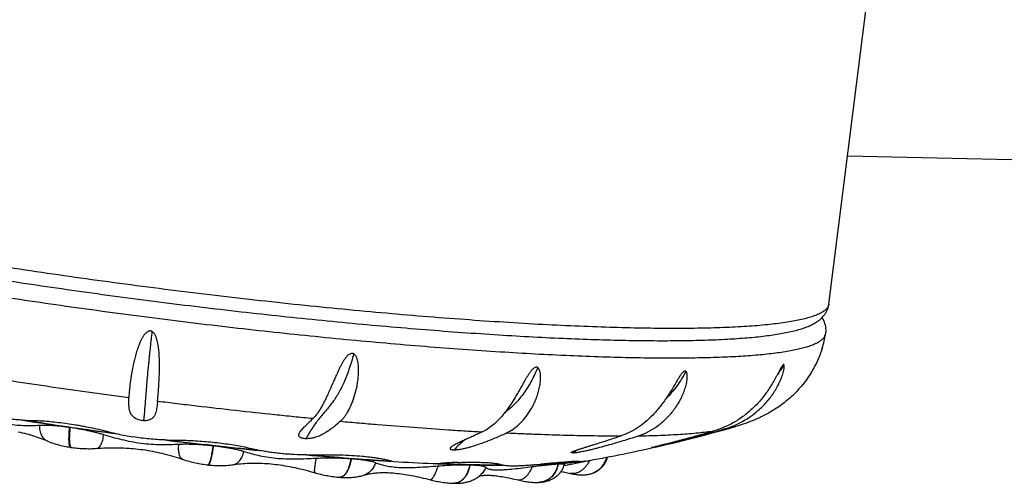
# Model space of a CAD drawing. Header units: millimetres. Extents: x 1 to 611, y -14 to 521.
# Tile 3 of 39: x 18 to 52, y 89 to 105. Entities that reach past the tile are written whole.
import ezdxf

# ---------------------------------------------------------------- set-up
doc = ezdxf.new("R2010")
doc.units = ezdxf.units.MM
doc.header["$LTSCALE"] = 23.1
doc.layers.get('0').update_dxf_attribs({"linetype": 'CONTINUOUS'})

msp = doc.modelspace()

# ---------------------------------------------------------------- linework, layer by layer
at = {"color": 7, "linetype": 'CONTINUOUS'}
for p, q in [((45.904, 94.992), (48.101, 112.477)), ((46.544, 100.085), (56.363, 99.852)), ((45.674, 93.473), (45.676, 93.479)), ((18.347, 91.006), (18.503, 90.982)), ((19.858, 90.769), (19.869, 90.767)), ((19.911, 90.077), (19.904, 90.078)), ((19.911, 90.077), (19.911, 90.077)), ((33.037, 89.995), (33.048, 89.996)), ((30.791, 89.618), (30.895, 89.612)), ((37.062, 89.503), (37.73, 89.637)), ((37.338, 89.608), (37.343, 89.581)), ((37.343, 89.581), (37.344, 89.58)), ((24.597, 89.478), (24.597, 89.478)), ((24.604, 89.477), (24.597, 89.478)), ((34.652, 89.477), (34.678, 89.477)), ((36.015, 89.5), (36.032, 89.501)), ((37.024, 89.187), (37.023, 89.187)), ((37.821, 89.201), (37.829, 89.204)), ((37.832, 89.205), (37.829, 89.204)), ((37.833, 89.206), (37.832, 89.205)), ((37.841, 89.209), (37.833, 89.206)), ((29.117, 89.053), (29.117, 89.053)), ((29.124, 89.053), (29.123, 89.053)), ((29.946, 89.122), (29.946, 89.122)), ((32.231, 88.966), (32.231, 88.966)), ((33.029, 88.846), (33.029, 88.846)), ((33.036, 88.846), (33.035, 88.846)), ((33.938, 89.118), (33.943, 89.122)), ((35.247, 88.959), (35.247, 88.959)), ((35.976, 88.879), (35.975, 88.879))]:
    msp.add_line(p, q, dxfattribs=at)
at = {"color": 9, "linetype": 'CONTINUOUS'}
msp.add_line((37.358, 89.59), (37.355, 89.607), dxfattribs=at)
at = {"color": 7, "linetype": 'CONTINUOUS'}
for points in [[(45.797, 93.973), (45.801, 94.001), (45.806, 94.052), (45.807, 94.105), (45.804, 94.16), (45.796, 94.216), (45.785, 94.271), (45.77, 94.325), (45.752, 94.378), (45.73, 94.428), (45.706, 94.477), (45.679, 94.523), (45.673, 94.533)], [(18.087, 90.611), (18.159, 90.596), (18.231, 90.58), (18.302, 90.563), (18.372, 90.546), (18.441, 90.527), (18.51, 90.508), (18.578, 90.487), (18.645, 90.466), (18.712, 90.444), (18.777, 90.421), (18.843, 90.397), (18.907, 90.373), (18.971, 90.347), (19.034, 90.321), (19.086, 90.298)], [(19.086, 90.298), (19.129, 90.28), (19.182, 90.258), (19.236, 90.238), (19.289, 90.22), (19.343, 90.202), (19.397, 90.186), (19.45, 90.171), (19.504, 90.157), (19.558, 90.144), (19.611, 90.131), (19.664, 90.12), (19.717, 90.11), (19.769, 90.1), (19.821, 90.091), (19.872, 90.083), (19.903, 90.078)], [(19.911, 90.077), (19.947, 90.072), (20.001, 90.065), (20.055, 90.059), (20.11, 90.053), (20.165, 90.048), (20.221, 90.044), (20.277, 90.04), (20.334, 90.037), (20.39, 90.035), (20.448, 90.034), (20.505, 90.033), (20.562, 90.033), (20.62, 90.035), (20.677, 90.037), (20.734, 90.039), (20.855, 90.047)], [(20.855, 90.047), (20.944, 90.053), (21.032, 90.057), (21.119, 90.061), (21.206, 90.064), (21.293, 90.065), (21.378, 90.066), (21.464, 90.066), (21.548, 90.065), (21.632, 90.063), (21.716, 90.059), (21.799, 90.055), (21.882, 90.05), (21.964, 90.044), (22.046, 90.037), (22.128, 90.029), (22.21, 90.02), (22.291, 90.01), (22.372, 90), (22.453, 89.988), (22.534, 89.975), (22.615, 89.961), (22.696, 89.946), (22.777, 89.93), (22.858, 89.914), (22.939, 89.896), (23.02, 89.877), (23.101, 89.857), (23.183, 89.836), (23.265, 89.814), (23.346, 89.79), (23.429, 89.766), (23.511, 89.741), (23.594, 89.714), (23.677, 89.687), (23.79, 89.649)], [(23.79, 89.649), (23.845, 89.632), (23.9, 89.615), (23.956, 89.599), (24.011, 89.585), (24.067, 89.571), (24.122, 89.558), (24.178, 89.546), (24.233, 89.534), (24.288, 89.524), (24.344, 89.514), (24.398, 89.505), (24.453, 89.497), (24.507, 89.489), (24.56, 89.482), (24.597, 89.478)], [(25.454, 89.481), (25.513, 89.49), (25.584, 89.5), (25.655, 89.508), (25.727, 89.516), (25.799, 89.522), (25.871, 89.528), (25.944, 89.532), (26.017, 89.535), (26.09, 89.538), (26.164, 89.539), (26.238, 89.539), (26.312, 89.539), (26.387, 89.537), (26.462, 89.534), (26.538, 89.53), (26.614, 89.526), (26.691, 89.52), (26.768, 89.513), (26.846, 89.505), (26.924, 89.496), (27.003, 89.486), (27.082, 89.475), (27.163, 89.462), (27.244, 89.449), (27.326, 89.435), (27.409, 89.419), (27.492, 89.402), (27.577, 89.385), (27.662, 89.366), (27.749, 89.346), (27.836, 89.325), (27.924, 89.302), (28.013, 89.279), (28.104, 89.254), (28.195, 89.229), (28.314, 89.195)], [(37.841, 89.209), (37.866, 89.221), (37.893, 89.234), (37.92, 89.249), (37.946, 89.264), (37.972, 89.281), (37.997, 89.298), (38.022, 89.316), (38.046, 89.336), (38.069, 89.356), (38.092, 89.377), (38.114, 89.399), (38.135, 89.422), (38.156, 89.446), (38.175, 89.471), (38.194, 89.496), (38.212, 89.522), (38.228, 89.549), (38.244, 89.577), (38.258, 89.605), (38.272, 89.633), (38.284, 89.662), (38.295, 89.692), (38.305, 89.721), (38.312, 89.746)], [(24.604, 89.477), (24.641, 89.473), (24.692, 89.468), (24.745, 89.464), (24.798, 89.46), (24.851, 89.457), (24.905, 89.455), (24.96, 89.453), (25.015, 89.452), (25.071, 89.453), (25.126, 89.454), (25.182, 89.456), (25.239, 89.459), (25.295, 89.463), (25.352, 89.468), (25.409, 89.475), (25.454, 89.482)], [(28.314, 89.195), (28.368, 89.181), (28.422, 89.167), (28.477, 89.153), (28.532, 89.141), (28.587, 89.129), (28.642, 89.118), (28.697, 89.108), (28.752, 89.098), (28.807, 89.089), (28.862, 89.081), (28.917, 89.074), (28.971, 89.067), (29.025, 89.061), (29.079, 89.056), (29.117, 89.053)], [(29.946, 89.122), (29.974, 89.131), (30.009, 89.141), (30.045, 89.15), (30.083, 89.159), (30.123, 89.168), (30.165, 89.175), (30.208, 89.183), (30.253, 89.189), (30.299, 89.195), (30.346, 89.2), (30.395, 89.204), (30.446, 89.208), (30.498, 89.211), (30.551, 89.212), (30.605, 89.213), (30.661, 89.213), (30.718, 89.213), (30.777, 89.211), (30.837, 89.208), (30.898, 89.204), (30.961, 89.2), (31.025, 89.194), (31.09, 89.187), (31.157, 89.18), (31.225, 89.171), (31.295, 89.161), (31.366, 89.15), (31.438, 89.139), (31.512, 89.126), (31.588, 89.112), (31.665, 89.096), (31.744, 89.08), (31.824, 89.063), (31.905, 89.045), (31.989, 89.025), (32.073, 89.005), (32.16, 88.983), (32.231, 88.965)], [(35.983, 88.879), (36, 88.881), (36.029, 88.883), (36.058, 88.887), (36.085, 88.89), (36.112, 88.895), (36.139, 88.9), (36.166, 88.905), (36.192, 88.912), (36.22, 88.919), (36.248, 88.927), (36.277, 88.936), (36.307, 88.947), (36.337, 88.959), (36.368, 88.973), (36.399, 88.988), (36.429, 89.003), (36.457, 89.02), (36.484, 89.037), (36.511, 89.055), (36.537, 89.074), (36.563, 89.094), (36.588, 89.115), (36.612, 89.138), (36.636, 89.161), (36.658, 89.185), (36.68, 89.21), (36.701, 89.236), (36.721, 89.263), (36.74, 89.29), (36.757, 89.318), (36.774, 89.347), (36.789, 89.376), (36.803, 89.406), (36.816, 89.437), (36.828, 89.467), (36.839, 89.499), (36.841, 89.507)], [(36.712, 89.25), (36.724, 89.248), (36.761, 89.241), (36.8, 89.234), (36.842, 89.226), (36.887, 89.216), (36.934, 89.206), (36.983, 89.196), (37.023, 89.187)], [(37.024, 89.187), (37.048, 89.181), (37.08, 89.175), (37.111, 89.169), (37.141, 89.163), (37.169, 89.158), (37.197, 89.154), (37.224, 89.15), (37.25, 89.146), (37.276, 89.143), (37.301, 89.14), (37.325, 89.138), (37.349, 89.136), (37.373, 89.135), (37.396, 89.133), (37.419, 89.133), (37.442, 89.132), (37.465, 89.132), (37.487, 89.133), (37.508, 89.134), (37.53, 89.135), (37.551, 89.137), (37.572, 89.139), (37.594, 89.142), (37.615, 89.145), (37.637, 89.148), (37.66, 89.153), (37.683, 89.158), (37.706, 89.163), (37.73, 89.17), (37.756, 89.177), (37.782, 89.186), (37.809, 89.196), (37.821, 89.201)], [(29.124, 89.053), (29.164, 89.05), (29.218, 89.047), (29.272, 89.045), (29.326, 89.044), (29.378, 89.044), (29.43, 89.044), (29.481, 89.046), (29.531, 89.049), (29.58, 89.053), (29.628, 89.057), (29.674, 89.063), (29.72, 89.07), (29.763, 89.077), (29.806, 89.086), (29.847, 89.095), (29.886, 89.105), (29.923, 89.115), (29.946, 89.122)], [(32.231, 88.966), (32.27, 88.956), (32.319, 88.944), (32.369, 88.933), (32.42, 88.922), (32.471, 88.912), (32.523, 88.902), (32.574, 88.893), (32.627, 88.884), (32.679, 88.877), (32.732, 88.87), (32.784, 88.863), (32.837, 88.858), (32.89, 88.853), (32.942, 88.85), (32.995, 88.847), (33.029, 88.846)], [(33.036, 88.846), (33.067, 88.845), (33.111, 88.845), (33.153, 88.846), (33.194, 88.848), (33.234, 88.85), (33.273, 88.853), (33.31, 88.857), (33.346, 88.861), (33.381, 88.867), (33.415, 88.873), (33.448, 88.879), (33.48, 88.886), (33.511, 88.894), (33.542, 88.903), (33.573, 88.912), (33.605, 88.923), (33.637, 88.935), (33.671, 88.949), (33.704, 88.964), (33.737, 88.98), (33.77, 88.998), (33.802, 89.017), (33.832, 89.036), (33.862, 89.057), (33.889, 89.077), (33.915, 89.098), (33.938, 89.118)], [(33.91, 89.094), (33.912, 89.094), (33.92, 89.097), (33.929, 89.1), (33.941, 89.102)], [(33.941, 89.102), (33.955, 89.105), (33.97, 89.108), (33.987, 89.111), (34.006, 89.114), (34.027, 89.116), (34.05, 89.118), (34.074, 89.12), (34.101, 89.122), (34.13, 89.123), (34.16, 89.123), (34.193, 89.123), (34.228, 89.122), (34.265, 89.121), (34.304, 89.119), (34.344, 89.116), (34.387, 89.113), (34.432, 89.108), (34.478, 89.103), (34.527, 89.097), (34.577, 89.09), (34.63, 89.083), (34.684, 89.074), (34.74, 89.065), (34.799, 89.054), (34.859, 89.043), (34.921, 89.03), (34.985, 89.017), (35.051, 89.003), (35.119, 88.988), (35.189, 88.972), (35.247, 88.959)], [(35.247, 88.959), (35.286, 88.95), (35.334, 88.939), (35.383, 88.93), (35.43, 88.921), (35.477, 88.912), (35.523, 88.905), (35.569, 88.898), (35.613, 88.893), (35.656, 88.888), (35.698, 88.884), (35.739, 88.881), (35.779, 88.878), (35.817, 88.877), (35.854, 88.876), (35.89, 88.876), (35.925, 88.876), (35.958, 88.878), (35.975, 88.879)]]:
    msp.add_lwpolyline(points, dxfattribs=at)
for centre, radius, start, end in [((42.136, 94.584), 3.708, 342.6642, 350.5225), ((39.443, 226.359), 136.998, 261.10098, 261.78092), ((40.415, 232.595), 143.299, 261.20442, 262.37552), ((40.107, 230.299), 140.992, 261.74718, 262.42115), ((23.227, 98.424), 8.07, 255.4305, 257.7279), ((23.356, 98.69), 8.357, 257.2475, 260.867), ((28.799, 139.342), 50.5, 282.6026, 285.9967), ((23.425, 98.277), 7.949, 267.8231, 270.1154), ((40.989, 236.103), 146.861, 263.01239, 263.66154), ((41.12, 237.242), 147.997, 263.05827, 264.26172), ((40.377, 230.003), 140.731, 263.64009, 264.30799), ((28.798, 139.349), 50.507, 279.9849, 282.6025), ((28.083, 100.093), 10.273, 269.3718, 271.2882), ((38.216, 205.983), 116.613, 264.95945, 265.71611), ((37.905, 202.633), 113.238, 265.03193, 266.39828), ((37.015, 189.14), 99.728, 265.68754, 266.52971), ((36.181, 175.147), 85.71, 266.52026, 267.41523), ((31.993, 101.368), 11.848, 271.5615, 273.179), ((35.257, 154.237), 64.779, 267.39802, 268.52276), ((35.475, 161.162), 71.694, 267.60493, 267.74146), ((33.832, 68.272), 21.299, 91.7526, 93.1837), ((40.923, 44.586), 45.182, 95.6282, 96.2129), ((34.885, 137.915), 48.453, 268.4715, 269.8314), ((34.547, 103.13), 13.709, 274.9756, 276.2273)]:
    msp.add_arc(centre, radius, start, end, dxfattribs=at)
at = {"color": 9, "linetype": 'CONTINUOUS'}
for centre, radius, start, end in [((35.852, 87.365), 3.845, 129.5622, 136.8349), ((19.909, 90.116), 0.0377, 249.5484, 259.8078), ((19.909, 90.117), 0.0389, 259.7907, 261.4941), ((19.914, 90.102), 0.0248, 258.5381, 261.5139), ((39.92, 86.369), 4.485, 126.0675, 128.2419), ((42.747, 85.841), 5.131, 124.1914, 124.3764), ((24.599, 89.49), 0.0117, 264.0905, 269.2287), ((37.532, 89.913), 0.768, 292.7476, 293.6892), ((29.127, 89.195), 0.142, 265.8059, 271.3496), ((33.038, 89.196), 0.35, 268.5606, 270.111), ((33.455, 89.661), 0.726, 312.1661, 312.4204), ((35.936, 89.485), 0.607, 273.7914, 275.1072)]:
    msp.add_arc(centre, radius, start, end, dxfattribs=at)
for points, knots in [([(45.904, 94.992), (45.903, 94.978), (45.897, 94.951), (45.876, 94.898), (45.83, 94.832), (45.75, 94.76), (45.644, 94.692), (45.513, 94.629), (45.355, 94.569), (45.172, 94.513), (44.963, 94.46), (44.728, 94.412), (44.467, 94.368), (44.182, 94.328), (43.753, 94.278), (43.156, 94.227), (42.369, 94.186), (41.492, 94.161), (40.529, 94.154), (39.484, 94.164), (38.363, 94.192), (37.171, 94.236), (35.455, 94.32), (33.179, 94.469), (30.32, 94.705), (27.331, 95), (24.271, 95.348), (21.197, 95.743), (18.168, 96.176), (15.244, 96.639), (12.479, 97.123), (10.699, 97.469), (9.846, 97.646)], [0, 0, 0, 0, 0.001115, 0.00226, 0.004742, 0.007628, 0.01103, 0.015013, 0.019618, 0.024867, 0.030772, 0.037341, 0.044573, 0.052469, 0.061025, 0.080086, 0.101694, 0.125761, 0.152184, 0.180845, 0.211615, 0.24435, 0.278898, 0.352777, 0.431859, 0.514648, 0.599571, 0.685013, 0.76935, 0.850978, 0.92835, 1, 1, 1, 1]), ([(12.633, 96.071), (13.498, 95.914), (15.274, 95.605), (17.993, 95.175), (20.803, 94.771), (23.657, 94.4), (26.507, 94.068), (29.306, 93.781), (32.009, 93.542), (34.57, 93.356), (36.597, 93.245), (38.117, 93.187), (39.168, 93.159), (40.154, 93.146), (41.071, 93.148), (41.915, 93.165), (42.683, 93.196), (43.371, 93.243), (43.894, 93.295), (44.269, 93.345), (44.519, 93.385), (44.747, 93.428), (44.954, 93.475), (45.138, 93.525), (45.299, 93.579), (45.439, 93.635), (45.556, 93.695), (45.65, 93.758), (45.723, 93.825), (45.772, 93.897), (45.79, 93.948), (45.794, 93.973)], [0, 0, 0, 0, 0.078631, 0.161167, 0.246259, 0.332518, 0.418531, 0.502893, 0.584224, 0.661198, 0.732563, 0.765779, 0.79717, 0.82661, 0.853985, 0.879188, 0.902125, 0.922714, 0.940889, 0.949055, 0.956601, 0.963525, 0.969826, 0.975509, 0.98058, 0.985054, 0.988953, 0.992316, 0.995203, 0.997714, 1, 1, 1, 1]), ([(22.681, 94.054), (22.661, 93.874), (22.622, 93.535), (22.572, 93.063), (22.532, 92.662), (22.502, 92.322), (22.478, 92.019), (22.455, 91.716), (22.426, 91.374), (22.403, 91.129), (22.39, 90.993)], [0, 0, 0, 0, 0.177348, 0.332892, 0.462758, 0.570575, 0.665392, 0.759595, 0.866841, 1, 1, 1, 1]), ([(29.601, 93.286), (29.577, 93.195), (29.526, 93.017), (29.443, 92.76), (29.355, 92.52), (29.238, 92.236), (29.108, 91.98), (28.966, 91.754), (28.861, 91.605), (28.753, 91.466), (28.643, 91.334), (28.531, 91.202), (28.418, 91.066), (28.304, 90.919), (28.144, 90.694), (28.034, 90.507), (27.964, 90.375)], [0, 0, 0, 0, 0.083969, 0.164511, 0.24045, 0.311327, 0.437937, 0.494794, 0.548521, 0.600137, 0.650782, 0.701581, 0.753701, 0.808357, 0.866787, 1, 1, 1, 1]), ([(44.364, 92.913), (44.346, 92.885), (44.275, 92.771), (44.199, 92.66), (44.139, 92.58)], [0, 0, 0, 0, 0.249364, 1, 1, 1, 1]), ([(35.914, 92.815), (35.879, 92.732), (35.806, 92.568), (35.686, 92.332), (35.556, 92.111), (35.417, 91.906), (35.269, 91.72), (35.113, 91.55), (34.95, 91.397), (34.836, 91.304), (34.778, 91.26)], [0, 0, 0, 0, 0.139384, 0.275584, 0.407252, 0.534052, 0.655983, 0.773697, 0.88803, 1, 1, 1, 1]), ([(41, 92.686), (40.906, 92.512), (40.701, 92.178), (40.447, 91.88), (40.311, 91.745)], [0, 0, 0, 0, 0.50885, 1, 1, 1, 1]), ([(21.887, 91.781), (21.663, 91.811), (21.216, 91.87), (20.326, 91.991), (19.222, 92.146), (18.126, 92.309), (17.259, 92.443), (16.829, 92.51), (16.616, 92.544)], [0, 0, 0, 0, 0.12712, 0.253906, 0.505939, 0.755007, 0.87809, 1, 1, 1, 1]), ([(28.201, 91.063), (27.983, 91.084), (27.545, 91.127), (26.664, 91.217), (25.554, 91.337), (24.44, 91.465), (23.545, 91.572), (23.096, 91.627), (22.872, 91.655)], [0, 0, 0, 0, 0.122519, 0.246051, 0.495482, 0.747162, 0.873504, 1, 1, 1, 1]), ([(29.148, 90.974), (29.361, 90.954), (29.784, 90.917), (30.62, 90.845), (31.643, 90.765), (32.651, 90.693), (33.437, 90.643), (33.822, 90.62), (34.013, 90.609)], [0, 0, 0, 0, 0.131521, 0.261409, 0.51593, 0.762516, 0.882503, 1, 1, 1, 1]), ([(18.82, 90.838), (18.818, 90.777), (18.824, 90.688), (18.853, 90.575), (18.883, 90.5), (18.922, 90.433), (18.969, 90.377), (19.024, 90.331), (19.065, 90.308), (19.086, 90.298)], [0, 0, 0, 0, 0.285472, 0.418653, 0.545195, 0.665433, 0.780265, 0.891187, 1, 1, 1, 1]), ([(19.896, 90.08), (19.891, 90.082), (19.881, 90.088), (19.87, 90.103), (19.861, 90.122), (19.853, 90.147), (19.847, 90.177), (19.842, 90.212), (19.838, 90.252), (19.834, 90.314), (19.832, 90.401), (19.836, 90.515), (19.844, 90.639), (19.853, 90.725), (19.858, 90.769)], [0, 0, 0, 0, 0.021651, 0.046611, 0.076897, 0.113506, 0.156841, 0.206956, 0.263705, 0.326797, 0.470161, 0.633195, 0.811462, 1, 1, 1, 1]), ([(19.87, 90.767), (19.861, 90.688), (19.85, 90.574), (19.845, 90.427), (19.845, 90.331), (19.849, 90.248), (19.856, 90.188), (19.865, 90.149), (19.872, 90.125), (19.879, 90.106), (19.886, 90.096), (19.889, 90.091)], [0, 0, 0, 0, 0.347631, 0.504842, 0.646038, 0.768082, 0.868479, 0.910043, 0.945721, 0.975597, 1, 1, 1, 1]), ([(38.754, 90.465), (38.683, 90.465), (38.538, 90.465), (38.242, 90.465), (37.7, 90.469), (36.894, 90.485), (36.062, 90.512), (35.367, 90.541), (35.01, 90.557), (34.83, 90.566)], [0, 0, 0, 0, 0.054811, 0.110806, 0.225987, 0.46871, 0.727058, 0.861741, 1, 1, 1, 1]), ([(39.361, 90.472), (39.616, 90.476), (40.102, 90.49), (40.792, 90.525), (41.404, 90.574), (41.784, 90.619), (41.961, 90.644)], [0, 0, 0, 0, 0.293841, 0.559055, 0.794719, 1, 1, 1, 1]), ([(42.716, 90.798), (42.651, 90.779), (42.512, 90.744), (42.371, 90.714), (42.297, 90.7)], [0, 0, 0, 0, 0.471431, 1, 1, 1, 1]), ([(20.779, 90.042), (20.794, 90.044), (20.825, 90.052), (20.866, 90.081), (20.904, 90.124), (20.937, 90.181), (20.967, 90.25), (21.001, 90.363), (21.016, 90.455), (21.023, 90.519)], [0, 0, 0, 0, 0.077391, 0.162913, 0.262, 0.377542, 0.510269, 0.659363, 1, 1, 1, 1]), ([(19.889, 90.091), (19.892, 90.088), (19.898, 90.082), (19.906, 90.078), (19.909, 90.077)], [0, 0, 0, 0, 0.541701, 1, 1, 1, 1]), ([(23.747, 89.663), (23.731, 89.669), (23.702, 89.685), (23.665, 89.724), (23.636, 89.776), (23.614, 89.84), (23.6, 89.915), (23.591, 90.033), (23.597, 90.125), (23.606, 90.189)], [0, 0, 0, 0, 0.082509, 0.171982, 0.273304, 0.389302, 0.520867, 0.667444, 1, 1, 1, 1]), ([(24.776, 90.14), (24.769, 90.095), (24.757, 90.007), (24.735, 89.882), (24.713, 89.768), (24.692, 89.683), (24.675, 89.624), (24.663, 89.586), (24.652, 89.554), (24.64, 89.527), (24.629, 89.506), (24.62, 89.492), (24.612, 89.485), (24.607, 89.48), (24.602, 89.478), (24.598, 89.478)], [0, 0, 0, 0, 0.19605, 0.380857, 0.548875, 0.695146, 0.758792, 0.81551, 0.864951, 0.906858, 0.941037, 0.967433, 0.97783, 0.986532, 1, 1, 1, 1]), ([(24.788, 90.138), (24.782, 90.093), (24.769, 90.005), (24.747, 89.879), (24.724, 89.765), (24.703, 89.679), (24.686, 89.62), (24.674, 89.582), (24.662, 89.55), (24.65, 89.524), (24.639, 89.503), (24.628, 89.488), (24.616, 89.479), (24.608, 89.477), (24.604, 89.477)], [0, 0, 0, 0, 0.19625, 0.381141, 0.549051, 0.694924, 0.758233, 0.814516, 0.863411, 0.904667, 0.938266, 0.964538, 0.984382, 1, 1, 1, 1]), ([(25.454, 89.482), (25.476, 89.485), (25.52, 89.497), (25.583, 89.527), (25.641, 89.57), (25.694, 89.625), (25.74, 89.691), (25.794, 89.795), (25.821, 89.881), (25.834, 89.941)], [0, 0, 0, 0, 0.106264, 0.215014, 0.328384, 0.448054, 0.574971, 0.709468, 1, 1, 1, 1]), ([(28.317, 89.708), (28.309, 89.674), (28.295, 89.608), (28.276, 89.514), (28.263, 89.43), (28.255, 89.367), (28.251, 89.323), (28.25, 89.295), (28.25, 89.271), (28.252, 89.25), (28.254, 89.234), (28.258, 89.221), (28.263, 89.212), (28.269, 89.208), (28.271, 89.207)], [0, 0, 0, 0, 0.205329, 0.393519, 0.560777, 0.703883, 0.765409, 0.819837, 0.867045, 0.906966, 0.939633, 0.96529, 0.984699, 1, 1, 1, 1]), ([(29.516, 89.695), (29.509, 89.649), (29.493, 89.562), (29.459, 89.437), (29.416, 89.325), (29.367, 89.228), (29.32, 89.161), (29.279, 89.118), (29.241, 89.086), (29.199, 89.063), (29.155, 89.053), (29.134, 89.052), (29.124, 89.053)], [0, 0, 0, 0, 0.169732, 0.331319, 0.481071, 0.615947, 0.73396, 0.786511, 0.834901, 0.9212, 0.961096, 1, 1, 1, 1]), ([(29.505, 89.695), (29.498, 89.652), (29.483, 89.566), (29.45, 89.445), (29.41, 89.335), (29.362, 89.239), (29.31, 89.161), (29.261, 89.11), (29.22, 89.081), (29.19, 89.065), (29.16, 89.056), (29.14, 89.053), (29.131, 89.053)], [0, 0, 0, 0, 0.168606, 0.329401, 0.478881, 0.614211, 0.733493, 0.836227, 0.881817, 0.923861, 0.962924, 1, 1, 1, 1]), ([(30.351, 89.555), (30.335, 89.504), (30.294, 89.406), (30.201, 89.278), (30.085, 89.18), (29.993, 89.137), (29.946, 89.122)], [0, 0, 0, 0, 0.26282, 0.515603, 0.76016, 1, 1, 1, 1]), ([(37.688, 89.629), (37.671, 89.591), (37.633, 89.518), (37.564, 89.42), (37.485, 89.335), (37.399, 89.266), (37.307, 89.216), (37.212, 89.184), (37.117, 89.173), (37.054, 89.18), (37.024, 89.187)], [0, 0, 0, 0, 0.144756, 0.284755, 0.418909, 0.54646, 0.667302, 0.782145, 0.892323, 1, 1, 1, 1]), ([(37.841, 89.209), (37.895, 89.233), (37.999, 89.294), (38.129, 89.418), (38.227, 89.569), (38.269, 89.682), (38.283, 89.741)], [0, 0, 0, 0, 0.24898, 0.498224, 0.748471, 1, 1, 1, 1]), ([(38.285, 89.741), (38.271, 89.683), (38.229, 89.569), (38.13, 89.418), (37.999, 89.293), (37.895, 89.233), (37.841, 89.209)], [0, 0, 0, 0, 0.251528, 0.50186, 0.751212, 1, 1, 1, 1]), ([(32.492, 89.442), (32.481, 89.407), (32.458, 89.339), (32.421, 89.244), (32.385, 89.16), (32.355, 89.098), (32.331, 89.057), (32.314, 89.031), (32.299, 89.009), (32.284, 88.992), (32.269, 88.978), (32.256, 88.969), (32.243, 88.964), (32.235, 88.965), (32.231, 88.966)], [0, 0, 0, 0, 0.199197, 0.382875, 0.547175, 0.688796, 0.750144, 0.804834, 0.85278, 0.89397, 0.928535, 0.956875, 0.979997, 1, 1, 1, 1]), ([(33.592, 89.479), (33.578, 89.392), (33.543, 89.265), (33.464, 89.115), (33.395, 89.02), (33.315, 88.943), (33.227, 88.886), (33.133, 88.852), (33.068, 88.845), (33.036, 88.846)], [0, 0, 0, 0, 0.28961, 0.425953, 0.554698, 0.67542, 0.788645, 0.895969, 1, 1, 1, 1]), ([(33.585, 89.479), (33.581, 89.457), (33.572, 89.413), (33.555, 89.349), (33.535, 89.287), (33.504, 89.209), (33.458, 89.119), (33.389, 89.024), (33.311, 88.947), (33.224, 88.89), (33.133, 88.854), (33.069, 88.846), (33.039, 88.846)], [0, 0, 0, 0, 0.074407, 0.147726, 0.219877, 0.290607, 0.426997, 0.555917, 0.677096, 0.790969, 0.898313, 1, 1, 1, 1]), ([(34.133, 89.4), (34.113, 89.348), (34.061, 89.247), (33.987, 89.162), (33.945, 89.125)], [0, 0, 0, 0, 0.501332, 1, 1, 1, 1]), ([(35.723, 89.417), (35.694, 89.346), (35.645, 89.246), (35.564, 89.129), (35.502, 89.059), (35.438, 89.005), (35.373, 88.969), (35.309, 88.952), (35.266, 88.954), (35.247, 88.959)], [0, 0, 0, 0, 0.32515, 0.47105, 0.603158, 0.720481, 0.823714, 0.91528, 1, 1, 1, 1]), ([(36.618, 89.512), (36.603, 89.429), (36.552, 89.268), (36.43, 89.097), (36.308, 88.993), (36.206, 88.934), (36.097, 88.894), (36.021, 88.882), (35.983, 88.879)], [0, 0, 0, 0, 0.263466, 0.517447, 0.640835, 0.761858, 0.881171, 1, 1, 1, 1]), ([(36.612, 89.512), (36.598, 89.43), (36.547, 89.271), (36.429, 89.101), (36.309, 88.997), (36.209, 88.938), (36.102, 88.897), (36.028, 88.883), (35.99, 88.88)], [0, 0, 0, 0, 0.263657, 0.517754, 0.641277, 0.762513, 0.881979, 1, 1, 1, 1])]:
    msp.add_open_spline(points, degree=3, knots=knots, dxfattribs=at)
at = {"color": 7, "linetype": 'CONTINUOUS'}
for points, knots in [([(12.941, 96.599), (13.793, 96.443), (15.542, 96.14), (18.221, 95.717), (20.987, 95.32), (23.795, 94.956), (26.599, 94.631), (29.352, 94.349), (32.007, 94.116), (34.522, 93.935), (36.512, 93.828), (38.002, 93.773), (39.033, 93.747), (40, 93.736), (40.899, 93.74), (41.728, 93.758), (42.484, 93.792), (43.164, 93.84), (43.767, 93.903), (44.22, 93.971), (44.545, 94.035), (44.761, 94.087), (44.96, 94.143), (45.143, 94.207), (45.313, 94.28), (45.47, 94.366), (45.617, 94.473), (45.726, 94.584), (45.801, 94.692), (45.849, 94.784), (45.885, 94.885), (45.9, 94.956), (45.904, 94.992)], [0, 0, 0, 0, 0.0774, 0.158616, 0.24232, 0.327139, 0.411678, 0.494548, 0.574391, 0.649904, 0.719866, 0.752414, 0.783167, 0.81201, 0.838837, 0.863557, 0.886096, 0.906402, 0.924454, 0.940279, 0.947388, 0.953994, 0.960137, 0.96588, 0.971317, 0.976589, 0.981894, 0.987476, 0.990443, 0.993537, 0.996738, 1, 1, 1, 1]), ([(22.681, 94.054), (22.677, 94.057), (22.669, 94.061), (22.656, 94.066), (22.642, 94.07), (22.623, 94.073), (22.6, 94.072), (22.563, 94.064), (22.521, 94.044), (22.478, 94.009), (22.44, 93.97), (22.395, 93.913), (22.348, 93.838), (22.299, 93.744), (22.257, 93.649), (22.219, 93.553), (22.185, 93.458), (22.155, 93.363), (22.118, 93.24), (22.079, 93.089), (22.038, 92.913), (22.004, 92.745), (21.976, 92.586), (21.946, 92.394), (21.924, 92.217), (21.907, 92.055), (21.897, 91.952), (21.891, 91.863), (21.888, 91.807), (21.887, 91.781)], [0, 0, 0, 0, 0.005509, 0.011029, 0.016557, 0.022083, 0.033104, 0.044074, 0.065775, 0.087273, 0.108593, 0.129753, 0.17162, 0.212929, 0.253665, 0.293798, 0.333294, 0.372117, 0.410228, 0.484162, 0.554803, 0.621861, 0.685063, 0.744151, 0.849032, 0.894395, 0.934779, 0.970022, 1, 1, 1, 1]), ([(22.872, 91.655), (22.877, 91.709), (22.887, 91.832), (22.905, 92.042), (22.923, 92.297), (22.938, 92.596), (22.942, 92.87), (22.937, 93.106), (22.927, 93.295), (22.911, 93.457), (22.892, 93.588), (22.873, 93.689), (22.847, 93.789), (22.818, 93.871), (22.788, 93.935), (22.751, 93.996), (22.713, 94.037), (22.681, 94.054)], [0, 0, 0, 0, 0.065413, 0.151132, 0.255816, 0.377864, 0.515408, 0.589344, 0.666349, 0.746139, 0.786997, 0.828455, 0.87049, 0.913095, 0.934633, 0.956336, 1, 1, 1, 1]), ([(29.601, 93.286), (29.598, 93.288), (29.591, 93.292), (29.58, 93.296), (29.569, 93.299), (29.554, 93.302), (29.534, 93.302), (29.502, 93.297), (29.463, 93.281), (29.423, 93.253), (29.386, 93.22), (29.341, 93.172), (29.292, 93.107), (29.24, 93.026), (29.192, 92.943), (29.148, 92.86), (29.106, 92.777), (29.067, 92.694), (29.017, 92.585), (28.957, 92.452), (28.889, 92.295), (28.844, 92.193), (28.822, 92.143)], [0, 0, 0, 0, 0.007864, 0.015769, 0.023751, 0.031792, 0.048058, 0.06457, 0.098015, 0.131754, 0.165497, 0.199132, 0.265893, 0.33193, 0.39719, 0.461645, 0.525267, 0.588025, 0.649881, 0.770737, 0.887541, 1, 1, 1, 1]), ([(29.148, 90.974), (29.172, 90.995), (29.219, 91.042), (29.285, 91.122), (29.35, 91.216), (29.437, 91.361), (29.539, 91.573), (29.642, 91.862), (29.708, 92.13), (29.746, 92.362), (29.765, 92.547), (29.771, 92.705), (29.767, 92.834), (29.758, 92.932), (29.743, 93.03), (29.721, 93.11), (29.697, 93.172), (29.665, 93.231), (29.631, 93.27), (29.601, 93.286)], [0, 0, 0, 0, 0.038051, 0.079544, 0.124756, 0.173739, 0.282687, 0.405439, 0.540619, 0.612374, 0.686555, 0.762859, 0.801708, 0.840943, 0.880493, 0.920261, 0.94021, 0.960182, 1, 1, 1, 1]), ([(45.676, 93.479), (45.676, 93.479), (45.676, 93.478), (45.675, 93.477), (45.675, 93.475), (45.674, 93.471), (45.672, 93.468), (45.67, 93.461), (45.667, 93.451), (45.663, 93.439), (45.658, 93.424), (45.653, 93.408), (45.645, 93.386), (45.635, 93.357), (45.622, 93.32), (45.608, 93.282), (45.589, 93.231), (45.563, 93.166), (45.53, 93.088), (45.494, 93.01), (45.47, 92.958), (45.457, 92.932)], [0, 0, 0, 0, 0.000935, 0.003505, 0.00762, 0.013193, 0.020136, 0.028349, 0.048095, 0.071434, 0.097492, 0.125604, 0.155291, 0.218098, 0.284071, 0.352147, 0.42168, 0.563591, 0.707855, 0.853501, 1, 1, 1, 1]), ([(42.297, 90.7), (42.43, 90.738), (42.69, 90.833), (43.059, 91.025), (43.342, 91.224), (43.551, 91.406), (43.698, 91.552), (43.835, 91.708), (43.96, 91.872), (44.073, 92.044), (44.156, 92.193), (44.215, 92.315), (44.255, 92.408), (44.291, 92.5), (44.322, 92.593), (44.343, 92.67), (44.357, 92.73), (44.365, 92.774), (44.371, 92.815), (44.373, 92.854), (44.373, 92.886), (44.368, 92.906), (44.364, 92.913)], [0, 0, 0, 0, 0.129088, 0.258258, 0.387603, 0.452311, 0.516966, 0.581524, 0.645925, 0.71007, 0.773787, 0.805399, 0.836764, 0.867784, 0.898291, 0.927978, 0.942345, 0.956235, 0.969441, 0.981619, 0.992158, 1, 1, 1, 1]), ([(45.457, 92.932), (45.374, 92.765), (45.186, 92.448), (44.848, 92.031), (44.479, 91.684), (44.102, 91.407), (43.731, 91.191), (43.277, 90.978), (42.937, 90.861), (42.716, 90.798)], [0, 0, 0, 0, 0.156654, 0.307138, 0.448921, 0.579869, 0.699107, 0.807433, 1, 1, 1, 1]), ([(44.364, 92.913), (44.363, 92.914), (44.361, 92.917), (44.357, 92.92), (44.351, 92.921), (44.346, 92.92), (44.339, 92.916), (44.33, 92.909), (44.319, 92.898), (44.304, 92.878), (44.293, 92.861), (44.286, 92.85)], [0, 0, 0, 0, 0.039967, 0.075124, 0.143304, 0.183294, 0.229486, 0.342275, 0.480968, 0.640265, 1, 1, 1, 1]), ([(34.83, 90.566), (34.915, 90.604), (35.083, 90.702), (35.314, 90.894), (35.526, 91.134), (35.679, 91.367), (35.787, 91.573), (35.859, 91.739), (35.921, 91.913), (35.97, 92.094), (35.999, 92.25), (36.012, 92.377), (36.017, 92.472), (36.014, 92.568), (36.003, 92.646), (35.987, 92.706), (35.966, 92.761), (35.939, 92.8), (35.914, 92.815)], [0, 0, 0, 0, 0.10312, 0.213016, 0.330452, 0.455172, 0.520122, 0.586646, 0.654598, 0.723774, 0.793877, 0.82915, 0.864442, 0.89959, 0.934316, 0.951391, 0.968147, 1, 1, 1, 1]), ([(35.914, 92.815), (35.911, 92.817), (35.904, 92.821), (35.894, 92.824), (35.883, 92.827), (35.867, 92.828), (35.847, 92.826), (35.815, 92.815), (35.777, 92.792), (35.737, 92.756), (35.699, 92.715), (35.664, 92.671), (35.631, 92.626), (35.59, 92.565), (35.541, 92.486), (35.485, 92.391), (35.431, 92.297), (35.395, 92.234), (35.378, 92.202)], [0, 0, 0, 0, 0.012737, 0.025571, 0.038595, 0.051872, 0.079378, 0.108278, 0.169236, 0.232652, 0.297094, 0.361914, 0.426803, 0.491595, 0.620548, 0.748381, 0.874905, 1, 1, 1, 1]), ([(39.361, 90.472), (39.474, 90.509), (39.698, 90.602), (40.012, 90.791), (40.301, 91.028), (40.557, 91.309), (40.737, 91.574), (40.857, 91.803), (40.934, 91.982), (40.986, 92.137), (41.017, 92.262), (41.035, 92.356), (41.046, 92.449), (41.048, 92.525), (41.044, 92.583), (41.037, 92.618), (41.029, 92.643), (41.023, 92.657), (41.017, 92.668), (41.011, 92.677), (41.005, 92.683), (41, 92.686)], [0, 0, 0, 0, 0.12033, 0.242783, 0.367791, 0.495174, 0.624573, 0.689882, 0.755358, 0.820691, 0.853147, 0.885284, 0.91685, 0.947364, 0.961953, 0.975815, 0.982377, 0.988618, 0.991609, 0.994508, 1, 1, 1, 1]), ([(41, 92.686), (40.998, 92.688), (40.994, 92.692), (40.986, 92.695), (40.977, 92.696), (40.965, 92.696), (40.948, 92.692), (40.929, 92.681), (40.91, 92.667), (40.884, 92.643), (40.854, 92.609), (40.821, 92.564), (40.788, 92.516), (40.756, 92.467), (40.736, 92.434), (40.726, 92.417)], [0, 0, 0, 0, 0.020674, 0.04112, 0.061928, 0.083612, 0.130902, 0.184299, 0.243017, 0.3056, 0.437871, 0.575506, 0.715849, 0.857585, 1, 1, 1, 1]), ([(44.286, 92.85), (44.277, 92.836), (44.261, 92.808), (44.228, 92.75), (44.188, 92.674), (44.139, 92.581), (44.072, 92.456), (43.985, 92.301), (43.873, 92.12), (43.753, 91.945), (43.625, 91.777), (43.489, 91.617), (43.298, 91.417), (43.04, 91.189), (42.703, 90.958), (42.343, 90.773), (42.089, 90.682), (41.961, 90.644)], [0, 0, 0, 0, 0.014346, 0.0294, 0.060598, 0.092491, 0.124676, 0.189295, 0.253835, 0.318086, 0.38196, 0.445418, 0.508444, 0.633177, 0.756436, 0.87862, 1, 1, 1, 1]), ([(40.726, 92.417), (40.692, 92.361), (40.625, 92.248), (40.526, 92.08), (40.425, 91.916), (40.286, 91.705), (40.104, 91.456), (39.866, 91.184), (39.611, 90.945), (39.34, 90.743), (39.055, 90.58), (38.855, 90.498), (38.754, 90.465)], [0, 0, 0, 0, 0.069286, 0.138131, 0.206213, 0.273382, 0.404652, 0.531591, 0.654159, 0.772696, 0.887821, 1, 1, 1, 1]), ([(28.822, 92.143), (28.77, 92.023), (28.692, 91.849), (28.585, 91.63), (28.508, 91.485), (28.432, 91.355), (28.356, 91.241), (28.28, 91.144), (28.227, 91.088), (28.201, 91.063)], [0, 0, 0, 0, 0.313174, 0.454719, 0.58564, 0.705683, 0.814767, 0.912906, 1, 1, 1, 1]), ([(35.378, 92.202), (35.325, 92.109), (35.223, 91.927), (35.066, 91.665), (34.904, 91.424), (34.738, 91.205), (34.566, 91.012), (34.389, 90.847), (34.206, 90.711), (34.077, 90.639), (34.013, 90.609)], [0, 0, 0, 0, 0.150224, 0.293865, 0.430286, 0.559045, 0.68003, 0.793499, 0.900017, 1, 1, 1, 1]), ([(22.39, 90.993), (22.362, 90.994), (22.307, 91.001), (22.214, 91.023), (22.125, 91.061), (22.047, 91.114), (21.996, 91.167), (21.961, 91.219), (21.929, 91.285), (21.905, 91.37), (21.892, 91.471), (21.886, 91.574), (21.886, 91.677), (21.886, 91.746), (21.887, 91.781)], [0, 0, 0, 0, 0.07881, 0.152616, 0.265778, 0.347607, 0.413022, 0.469572, 0.52123, 0.617889, 0.711992, 0.806468, 0.902344, 1, 1, 1, 1]), ([(22.872, 91.655), (22.868, 91.622), (22.861, 91.556), (22.849, 91.458), (22.833, 91.363), (22.811, 91.27), (22.782, 91.195), (22.749, 91.138), (22.715, 91.097), (22.669, 91.058), (22.604, 91.022), (22.533, 91.002), (22.471, 90.994), (22.427, 90.992), (22.403, 90.992), (22.39, 90.993)], [0, 0, 0, 0, 0.107089, 0.211975, 0.314759, 0.415909, 0.517219, 0.569636, 0.625245, 0.687213, 0.761274, 0.858812, 0.922699, 0.959703, 1, 1, 1, 1]), ([(16.391, 91.233), (16.501, 91.198), (16.722, 91.129), (17.058, 91.033), (17.396, 90.948), (17.727, 90.882), (18.039, 90.842), (18.322, 90.826), (18.579, 90.826), (18.741, 90.833), (18.819, 90.838)], [0, 0, 0, 0, 0.139745, 0.281071, 0.423055, 0.561621, 0.689297, 0.802919, 0.905324, 1, 1, 1, 1]), ([(18.25, 91.011), (18.174, 91.014), (18.015, 91.026), (17.682, 91.063), (17.428, 91.105), (17.256, 91.139)], [0, 0, 0, 0, 0.229788, 0.474905, 1, 1, 1, 1]), ([(18.25, 91.011), (18.294, 91.008), (18.379, 91.004), (18.465, 91.003), (18.507, 91.003)], [0, 0, 0, 0, 0.512998, 1, 1, 1, 1]), ([(18.507, 91.003), (18.54, 91.003), (18.61, 91.002), (18.754, 90.998), (18.865, 90.992), (18.94, 90.987)], [0, 0, 0, 0, 0.232573, 0.478113, 1, 1, 1, 1]), ([(18.94, 90.987), (19.028, 90.982), (19.208, 90.967), (19.581, 90.927), (19.915, 90.878), (20.206, 90.829), (20.401, 90.793), (20.733, 90.727), (21.014, 90.662), (21.197, 90.614)], [0, 0, 0, 0, 0.114742, 0.236173, 0.491912, 0.557097, 0.622296, 0.751721, 1, 1, 1, 1]), ([(27.763, 90.613), (27.776, 90.632), (27.805, 90.669), (27.853, 90.723), (27.906, 90.778), (27.981, 90.853), (28.08, 90.947), (28.16, 91.024), (28.201, 91.063)], [0, 0, 0, 0, 0.10849, 0.224418, 0.345944, 0.471657, 0.731804, 1, 1, 1, 1]), ([(29.148, 90.974), (29.079, 90.913), (28.974, 90.824), (28.828, 90.71), (28.711, 90.626), (28.58, 90.545), (28.425, 90.467), (28.269, 90.413), (28.137, 90.386), (28.043, 90.376), (27.991, 90.374), (27.964, 90.375)], [0, 0, 0, 0, 0.202477, 0.304697, 0.409594, 0.520396, 0.643361, 0.792111, 0.885785, 0.940403, 1, 1, 1, 1]), ([(18.819, 90.838), (18.854, 90.84), (18.927, 90.843), (19.085, 90.842), (19.3, 90.832), (19.501, 90.813), (19.642, 90.797), (19.74, 90.784), (19.813, 90.775), (19.863, 90.768)], [0, 0, 0, 0, 0.099679, 0.208915, 0.451269, 0.717778, 0.787213, 0.857532, 1, 1, 1, 1]), ([(19.87, 90.766), (19.97, 90.752), (20.17, 90.72), (20.465, 90.662), (20.706, 90.607), (20.891, 90.558), (20.98, 90.532), (21.023, 90.519)], [0, 0, 0, 0, 0.256881, 0.514256, 0.764819, 0.884919, 1, 1, 1, 1]), ([(27.964, 90.375), (27.943, 90.375), (27.903, 90.378), (27.849, 90.386), (27.806, 90.399), (27.767, 90.417), (27.74, 90.439), (27.725, 90.463), (27.718, 90.485), (27.718, 90.514), (27.727, 90.548), (27.743, 90.581), (27.756, 90.602), (27.763, 90.613)], [0, 0, 0, 0, 0.149905, 0.281041, 0.384986, 0.465426, 0.579782, 0.624306, 0.664959, 0.742636, 0.82285, 0.908531, 1, 1, 1, 1]), ([(34.013, 90.609), (33.962, 90.585), (33.861, 90.538), (33.709, 90.468), (33.559, 90.4), (33.413, 90.333), (33.293, 90.278), (33.202, 90.235), (33.137, 90.203), (33.076, 90.171), (33.02, 90.14), (32.978, 90.114), (32.949, 90.092), (32.937, 90.082), (32.931, 90.076)], [0, 0, 0, 0, 0.139622, 0.27795, 0.414528, 0.548404, 0.677956, 0.74032, 0.80045, 0.857666, 0.911008, 0.959097, 0.9806, 1, 1, 1, 1]), ([(33.048, 89.996), (33.061, 89.996), (33.088, 89.997), (33.143, 90.001), (33.234, 90.012), (33.356, 90.034), (33.493, 90.066), (33.655, 90.109), (33.843, 90.168), (34.055, 90.243), (34.256, 90.32), (34.514, 90.426), (34.704, 90.509), (34.83, 90.566)], [0, 0, 0, 0, 0.021481, 0.043412, 0.086786, 0.167813, 0.241618, 0.310157, 0.436799, 0.555055, 0.668764, 0.780091, 1, 1, 1, 1]), ([(39.85, 90.076), (39.87, 90.08), (39.914, 90.089), (40.011, 90.11), (40.141, 90.139), (40.3, 90.176), (40.513, 90.227), (40.774, 90.291), (41.085, 90.369), (41.391, 90.449), (41.795, 90.558), (42.097, 90.643), (42.297, 90.7)], [0, 0, 0, 0, 0.024258, 0.053628, 0.117534, 0.182893, 0.24802, 0.376558, 0.503068, 0.628216, 0.752542, 1, 1, 1, 1]), ([(39.861, 90.084), (39.891, 90.092), (39.96, 90.11), (40.069, 90.137), (40.189, 90.168), (40.361, 90.211), (40.583, 90.268), (40.854, 90.339), (41.129, 90.412), (41.499, 90.513), (41.776, 90.591), (41.961, 90.644)], [0, 0, 0, 0, 0.044025, 0.097247, 0.155123, 0.215752, 0.341721, 0.471125, 0.602299, 0.734424, 1, 1, 1, 1]), ([(21.023, 90.519), (21.122, 90.489), (21.325, 90.429), (21.637, 90.347), (21.966, 90.275), (22.307, 90.219), (22.649, 90.187), (22.981, 90.175), (23.298, 90.177), (23.505, 90.184), (23.606, 90.189)], [0, 0, 0, 0, 0.118497, 0.241525, 0.370227, 0.503752, 0.636618, 0.763598, 0.884255, 1, 1, 1, 1]), ([(23.123, 90.333), (22.943, 90.338), (22.669, 90.356), (22.305, 90.397), (22.122, 90.424), (22.03, 90.439)], [0, 0, 0, 0, 0.493207, 0.746367, 1, 1, 1, 1]), ([(23.441, 90.327), (23.482, 90.327), (23.587, 90.327), (23.758, 90.324), (23.888, 90.319), (23.954, 90.317)], [0, 0, 0, 0, 0.241444, 0.61563, 1, 1, 1, 1]), ([(23.954, 90.317), (24.051, 90.313), (24.248, 90.302), (24.642, 90.272), (25.031, 90.23), (25.409, 90.175), (25.675, 90.13), (25.923, 90.081), (26.081, 90.044), (26.156, 90.025)], [0, 0, 0, 0, 0.131986, 0.265968, 0.53176, 0.659575, 0.781358, 0.895364, 1, 1, 1, 1]), ([(37.074, 89.911), (37.077, 89.913), (37.084, 89.918), (37.101, 89.927), (37.127, 89.939), (37.163, 89.953), (37.203, 89.968), (37.246, 89.984), (37.309, 90.005), (37.392, 90.032), (37.495, 90.065), (37.603, 90.099), (37.713, 90.134), (37.864, 90.18), (38.055, 90.24), (38.287, 90.313), (38.52, 90.388), (38.676, 90.439), (38.754, 90.465)], [0, 0, 0, 0, 0.006363, 0.01408, 0.032753, 0.054705, 0.07906, 0.105237, 0.132847, 0.191323, 0.252946, 0.316766, 0.382173, 0.448751, 0.584298, 0.721853, 0.86056, 1, 1, 1, 1]), ([(37.143, 89.892), (37.155, 89.893), (37.18, 89.896), (37.232, 89.903), (37.298, 89.913), (37.379, 89.927), (37.485, 89.948), (37.613, 89.975), (37.763, 90.01), (37.907, 90.045), (38.093, 90.093), (38.319, 90.154), (38.585, 90.231), (38.932, 90.335), (39.19, 90.416), (39.361, 90.472)], [0, 0, 0, 0, 0.015702, 0.032601, 0.068119, 0.104084, 0.139647, 0.208851, 0.275605, 0.34034, 0.403499, 0.526461, 0.646562, 0.765068, 1, 1, 1, 1]), ([(23.606, 90.189), (23.65, 90.191), (23.741, 90.194), (23.93, 90.195), (24.125, 90.189), (24.324, 90.179), (24.451, 90.17), (24.553, 90.161), (24.654, 90.152), (24.73, 90.144), (24.78, 90.139)], [0, 0, 0, 0, 0.113385, 0.232303, 0.481984, 0.610565, 0.74034, 0.805385, 0.87039, 1, 1, 1, 1]), ([(24.776, 90.14), (24.778, 90.14), (24.782, 90.139), (24.785, 90.139), (24.787, 90.138)], [0, 0, 0, 0, 0.488438, 1, 1, 1, 1]), ([(24.783, 90.139), (24.833, 90.133), (24.907, 90.124), (25.006, 90.111), (25.148, 90.091), (25.352, 90.058), (25.569, 90.013), (25.726, 89.973), (25.799, 89.952), (25.834, 89.941)], [0, 0, 0, 0, 0.140535, 0.210055, 0.278831, 0.544118, 0.787579, 0.898269, 1, 1, 1, 1]), ([(25.834, 89.941), (25.912, 89.916), (26.074, 89.868), (26.332, 89.802), (26.619, 89.745), (26.936, 89.704), (27.276, 89.685), (27.625, 89.682), (27.973, 89.691), (28.203, 89.702), (28.317, 89.708)], [0, 0, 0, 0, 0.097692, 0.202715, 0.318253, 0.44667, 0.584517, 0.724602, 0.863304, 1, 1, 1, 1]), ([(26.156, 90.025), (26.199, 90.014), (26.286, 89.994), (26.374, 89.975), (26.419, 89.966)], [0, 0, 0, 0, 0.4873, 1, 1, 1, 1]), ([(27.971, 89.82), (27.833, 89.821), (27.627, 89.826), (27.355, 89.842), (27.155, 89.858), (26.961, 89.879), (26.773, 89.903), (26.593, 89.933), (26.476, 89.955), (26.419, 89.966)], [0, 0, 0, 0, 0.264799, 0.395559, 0.524006, 0.649644, 0.771456, 0.887919, 1, 1, 1, 1]), ([(32.931, 90.076), (32.927, 90.072), (32.919, 90.064), (32.91, 90.051), (32.906, 90.039), (32.907, 90.03), (32.909, 90.024), (32.914, 90.018), (32.922, 90.013), (32.933, 90.008), (32.953, 90.001), (32.989, 89.996), (33.02, 89.995), (33.037, 89.995)], [0, 0, 0, 0, 0.094489, 0.175433, 0.243771, 0.275806, 0.309302, 0.347613, 0.394359, 0.453005, 0.526741, 0.728886, 1, 1, 1, 1]), ([(37.143, 89.892), (37.135, 89.892), (37.119, 89.891), (37.099, 89.89), (37.083, 89.891), (37.074, 89.893), (37.069, 89.895), (37.067, 89.897), (37.066, 89.899), (37.066, 89.901), (37.067, 89.904), (37.07, 89.907), (37.072, 89.909), (37.074, 89.911)], [0, 0, 0, 0, 0.265586, 0.484561, 0.64782, 0.75586, 0.792022, 0.819331, 0.841588, 0.863621, 0.889257, 0.9203, 1, 1, 1, 1]), ([(39.815, 90.07), (39.816, 90.071), (39.817, 90.071), (39.82, 90.073), (39.825, 90.074), (39.833, 90.076), (39.845, 90.08), (39.855, 90.082), (39.861, 90.084)], [0, 0, 0, 0, 0.038893, 0.108344, 0.204995, 0.325791, 0.629143, 1, 1, 1, 1]), ([(39.85, 90.076), (39.844, 90.075), (39.835, 90.073), (39.825, 90.071), (39.819, 90.07), (39.817, 90.07), (39.816, 90.07), (39.815, 90.07), (39.815, 90.07), (39.815, 90.07), (39.815, 90.07), (39.815, 90.07)], [0, 0, 0, 0, 0.458255, 0.783225, 0.888168, 0.926451, 0.955352, 0.975029, 0.985988, 0.990828, 1, 1, 1, 1]), ([(28.314, 89.823), (28.451, 89.826), (28.656, 89.827), (28.93, 89.825), (29.199, 89.819), (29.524, 89.805), (29.78, 89.786), (29.904, 89.775)], [0, 0, 0, 0, 0.25807, 0.387423, 0.515713, 0.765391, 1, 1, 1, 1]), ([(28.317, 89.708), (28.418, 89.714), (28.62, 89.721), (28.873, 89.721), (29.075, 89.717), (29.199, 89.712), (29.297, 89.708), (29.392, 89.702), (29.463, 89.698), (29.51, 89.695)], [0, 0, 0, 0, 0.253073, 0.509189, 0.635804, 0.760284, 0.821443, 0.881748, 1, 1, 1, 1]), ([(29.506, 89.695), (29.507, 89.695), (29.511, 89.695), (29.514, 89.695), (29.516, 89.694)], [0, 0, 0, 0, 0.460275, 1, 1, 1, 1]), ([(29.512, 89.694), (29.557, 89.691), (29.623, 89.685), (29.71, 89.677), (29.831, 89.664), (29.965, 89.646), (30.108, 89.621), (30.2, 89.602), (30.28, 89.581), (30.329, 89.564), (30.351, 89.555)], [0, 0, 0, 0, 0.157786, 0.234428, 0.309077, 0.585181, 0.707871, 0.818706, 0.91643, 1, 1, 1, 1]), ([(29.904, 89.775), (29.961, 89.77), (30.073, 89.759), (30.225, 89.741), (30.367, 89.722), (30.507, 89.7), (30.651, 89.672), (30.748, 89.649), (30.792, 89.637)], [0, 0, 0, 0, 0.192038, 0.373093, 0.512224, 0.667905, 0.845695, 1, 1, 1, 1]), ([(30.351, 89.555), (30.4, 89.536), (30.506, 89.498), (30.684, 89.45), (30.9, 89.411), (31.163, 89.389), (31.467, 89.384), (31.799, 89.395), (32.144, 89.415), (32.376, 89.432), (32.492, 89.442)], [0, 0, 0, 0, 0.072795, 0.156029, 0.255453, 0.377466, 0.521198, 0.677118, 0.837752, 1, 1, 1, 1]), ([(30.792, 89.637), (30.822, 89.629), (30.884, 89.614), (30.946, 89.601), (30.979, 89.595)], [0, 0, 0, 0, 0.477571, 1, 1, 1, 1]), ([(32.649, 89.523), (32.997, 89.509), (33.665, 89.488), (34.333, 89.478), (34.652, 89.477)], [0, 0, 0, 0, 0.521526, 1, 1, 1, 1]), ([(33.181, 89.561), (33.271, 89.564), (33.446, 89.568), (33.697, 89.57), (33.927, 89.567), (34.131, 89.56), (34.307, 89.549), (34.453, 89.533), (34.565, 89.514), (34.627, 89.497), (34.652, 89.487)], [0, 0, 0, 0, 0.183032, 0.354093, 0.510258, 0.649348, 0.769472, 0.868485, 0.945519, 1, 1, 1, 1]), ([(36.032, 89.501), (36.269, 89.51), (36.61, 89.529), (37.046, 89.569), (37.244, 89.592), (37.338, 89.605)], [0, 0, 0, 0, 0.543173, 0.782567, 1, 1, 1, 1]), ([(36.492, 89.55), (36.601, 89.56), (36.795, 89.578), (36.99, 89.594), (37.076, 89.6)], [0, 0, 0, 0, 0.558049, 1, 1, 1, 1]), ([(37.343, 89.579), (37.288, 89.572), (37.174, 89.559), (36.998, 89.542), (36.811, 89.526), (36.684, 89.517), (36.618, 89.512)], [0, 0, 0, 0, 0.229906, 0.472913, 0.729689, 1, 1, 1, 1]), ([(37.076, 89.6), (37.084, 89.6), (37.098, 89.601), (37.12, 89.603), (37.138, 89.604), (37.15, 89.604), (37.156, 89.605), (37.16, 89.605), (37.161, 89.605)], [0, 0, 0, 0, 0.265089, 0.520028, 0.763826, 0.883204, 0.942385, 1, 1, 1, 1]), ([(37.161, 89.605), (37.164, 89.605), (37.169, 89.605), (37.18, 89.606), (37.198, 89.607), (37.222, 89.608), (37.249, 89.609), (37.28, 89.609), (37.307, 89.61), (37.33, 89.609), (37.34, 89.608), (37.344, 89.608)], [0, 0, 0, 0, 0.04426, 0.088055, 0.174138, 0.336302, 0.484057, 0.616427, 0.83817, 0.928121, 1, 1, 1, 1]), ([(37.358, 89.59), (37.356, 89.589), (37.352, 89.587), (37.347, 89.585), (37.344, 89.583), (37.343, 89.581), (37.343, 89.581)], [0, 0, 0, 0, 0.401588, 0.702303, 0.898318, 1, 1, 1, 1]), ([(37.344, 89.608), (37.348, 89.608), (37.355, 89.607), (37.363, 89.606), (37.368, 89.604), (37.37, 89.603), (37.372, 89.601), (37.372, 89.6)], [0, 0, 0, 0, 0.399365, 0.701661, 0.809896, 0.892012, 1, 1, 1, 1]), ([(37.556, 89.604), (37.54, 89.601), (37.511, 89.596), (37.47, 89.589), (37.434, 89.584), (37.405, 89.58), (37.384, 89.578), (37.37, 89.577), (37.362, 89.577), (37.355, 89.577), (37.35, 89.577), (37.346, 89.578), (37.344, 89.579), (37.344, 89.579), (37.344, 89.579)], [0, 0, 0, 0, 0.220288, 0.415268, 0.582466, 0.719742, 0.829895, 0.875434, 0.914318, 0.946005, 0.970499, 0.988909, 0.995521, 1, 1, 1, 1]), ([(37.372, 89.6), (37.372, 89.599), (37.369, 89.595), (37.364, 89.593), (37.36, 89.591), (37.358, 89.59)], [0, 0, 0, 0, 0.312511, 0.601142, 1, 1, 1, 1]), ([(32.492, 89.442), (32.593, 89.45), (32.789, 89.464), (33.032, 89.475), (33.217, 89.479), (33.347, 89.481), (33.47, 89.48), (33.55, 89.479), (33.588, 89.479)], [0, 0, 0, 0, 0.275662, 0.538747, 0.663225, 0.781957, 0.89412, 1, 1, 1, 1]), ([(33.587, 89.479), (33.587, 89.479), (33.588, 89.479), (33.589, 89.479), (33.591, 89.479), (33.592, 89.479), (33.593, 89.479)], [0, 0, 0, 0, 0.107603, 0.391811, 0.649282, 1, 1, 1, 1]), ([(33.589, 89.478), (33.625, 89.478), (33.692, 89.475), (33.789, 89.47), (33.876, 89.463), (33.952, 89.454), (34.016, 89.444), (34.068, 89.432), (34.103, 89.42), (34.123, 89.409), (34.13, 89.403), (34.133, 89.4)], [0, 0, 0, 0, 0.190614, 0.366366, 0.523908, 0.662164, 0.779823, 0.875625, 0.948695, 0.976916, 1, 1, 1, 1]), ([(34.133, 89.4), (34.146, 89.385), (34.184, 89.357), (34.245, 89.334), (34.309, 89.319), (34.376, 89.31), (34.458, 89.305), (34.556, 89.305), (34.671, 89.308), (34.85, 89.319), (35.095, 89.342), (35.403, 89.376), (35.615, 89.403), (35.723, 89.417)], [0, 0, 0, 0, 0.036528, 0.086122, 0.119146, 0.159928, 0.210265, 0.271318, 0.342965, 0.423657, 0.603784, 0.798224, 1, 1, 1, 1]), ([(34.652, 89.487), (34.658, 89.484), (34.671, 89.479), (34.693, 89.473), (34.717, 89.467), (34.734, 89.463), (34.743, 89.462)], [0, 0, 0, 0, 0.211345, 0.447812, 0.71108, 1, 1, 1, 1]), ([(35.736, 89.473), (35.681, 89.467), (35.573, 89.458), (35.416, 89.447), (35.271, 89.439), (35.139, 89.436), (35.019, 89.436), (34.914, 89.44), (34.823, 89.448), (34.768, 89.457), (34.743, 89.462)], [0, 0, 0, 0, 0.167893, 0.325877, 0.472103, 0.605384, 0.72568, 0.832628, 0.922686, 1, 1, 1, 1]), ([(35.723, 89.417), (35.813, 89.429), (35.984, 89.45), (36.224, 89.477), (36.43, 89.497), (36.555, 89.508), (36.612, 89.511)], [0, 0, 0, 0, 0.305679, 0.578144, 0.81119, 1, 1, 1, 1]), ([(36.612, 89.512), (36.544, 89.508), (36.404, 89.499), (36.19, 89.488), (35.966, 89.479), (35.814, 89.475), (35.736, 89.473)], [0, 0, 0, 0, 0.233252, 0.477903, 0.733997, 1, 1, 1, 1]), ([(36.618, 89.512), (36.618, 89.512), (36.615, 89.512), (36.613, 89.512), (36.612, 89.512)], [0, 0, 0, 0, 0.339505, 1, 1, 1, 1]), ([(36.616, 89.512), (36.633, 89.513), (36.666, 89.515), (36.711, 89.517), (36.751, 89.518), (36.779, 89.518), (36.798, 89.518), (36.81, 89.517), (36.82, 89.516), (36.828, 89.515), (36.834, 89.514), (36.839, 89.512), (36.841, 89.51), (36.842, 89.508), (36.841, 89.507)], [0, 0, 0, 0, 0.224846, 0.425504, 0.597282, 0.738862, 0.798093, 0.849449, 0.892897, 0.928403, 0.956007, 0.975977, 0.989379, 1, 1, 1, 1]), ([(36.825, 89.458), (36.86, 89.464), (36.939, 89.479), (37.018, 89.495), (37.062, 89.503)], [0, 0, 0, 0, 0.440198, 1, 1, 1, 1])]:
    msp.add_open_spline(points, degree=3, knots=knots, dxfattribs=at)

doc.saveas('drawing.dxf')
